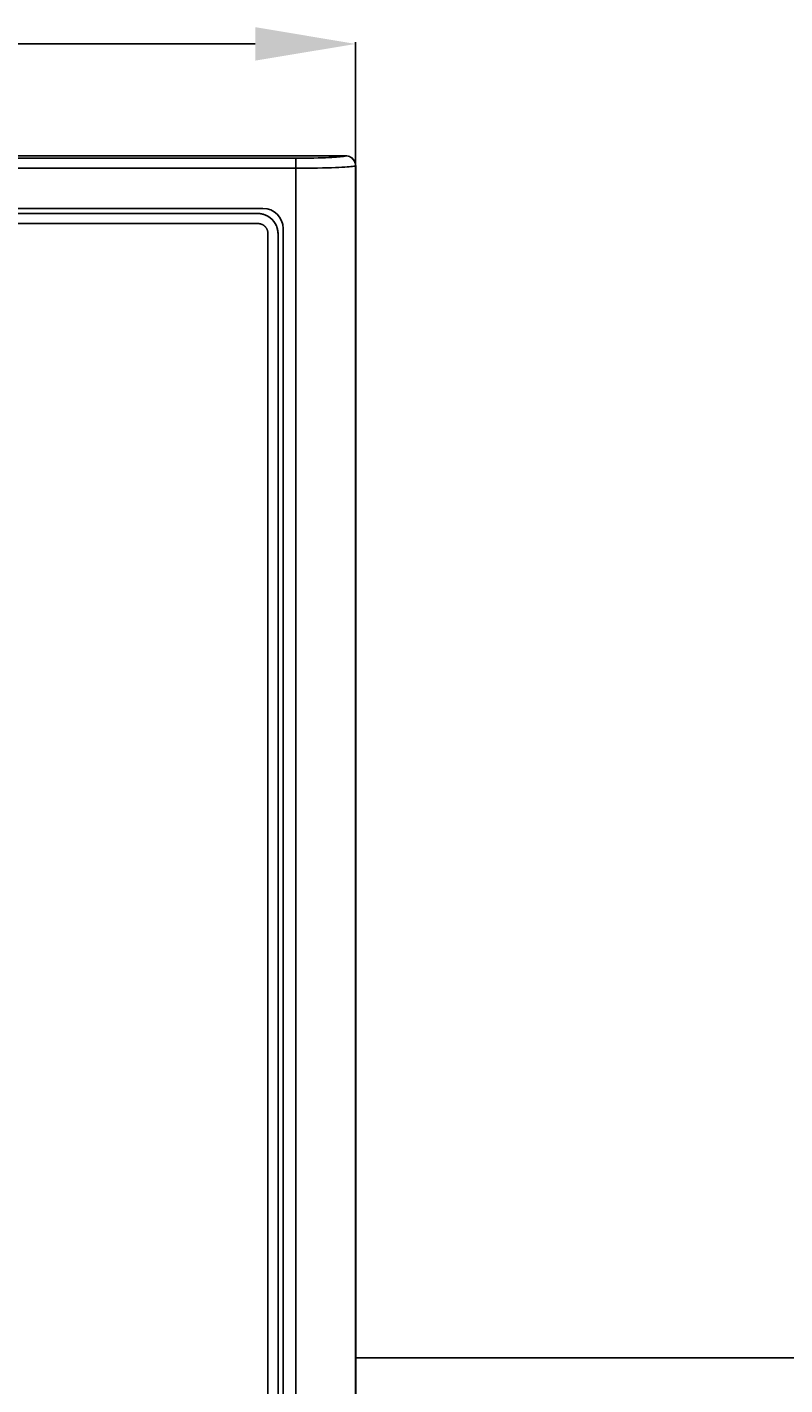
# Model space of a CAD drawing. Extents: x 0 to 1189, y 0 to 841.
# Tile 20 of 125: x 390 to 465, y 396 to 531. Entities that reach past the tile are written whole.
import ezdxf

# ---------------------------------------------------------------- set-up
doc = ezdxf.new("R2010")
doc.units = 0
doc.header["$LTSCALE"] = 65.395
doc.header["$MEASUREMENT"] = 0
doc.header["$PDMODE"] = 3
doc.header["$PDSIZE"] = 0.3125
doc.layers.get('0').update_dxf_attribs({"linetype": 'CONTINUOUS'})
doc.layers.get('Defpoints').update_dxf_attribs({"linetype": 'CONTINUOUS'})
for name, color, linetype in [('03___PRT_ALL_CURVES', 7, 'CONTINUOUS'), ('5_ALL_CURVES', 7, 'CONTINUOUS'), ('7_ALL_FEATURES', 7, 'CONTINUOUS')]:
    doc.layers.add(name, color=color, linetype=linetype)
doc.dimstyles.get("Standard").update_dxf_attribs({"dimtxt": 0.18, "dimasz": 0.18, "dimexe": 0.18, "dimexo": 0.0625, "dimgap": 0.09, "dimtad": 0, "dimtih": 1, "dimtoh": 1, "dimdec": 4, "dimzin": 0, "dimdsep": 46, "dimtxsty": 'Standard', "dimcen": 0.09, "dimadec": 0, "dimazin": 0, "dimtfac": 1, "dimtdec": 4, "dimtofl": 0, "dimtmove": 0, "dimatfit": 3, "dimfxl": 0, "dimtolj": 1, "dimtzin": 0, "dimarcsym": 0})

# ---------------------------------------------------------------- blocks, each defined once
blk = doc.blocks.new('*D14')
at = {"color": 0, "linetype": 'Continuous', "lineweight": -2}
for p, q in [((105.32, 517.5), (105.32, 529.76)), ((115.32, 529.58), (229.71, 529.58)), ((412.7, 529.58), (231, 529.58)), ((422.7, 517.5), (422.7, 529.76))]:
    blk.add_line(p, q, dxfattribs=at)
at = {"color": 0, "linetype": 'Continuous'}
for points in [[(115.32, 531.25), (115.32, 527.92), (105.32, 529.58)], [(412.7, 531.25), (412.7, 527.92), (422.7, 529.58)]]:
    blk.add_solid(points, dxfattribs=at)
at = {"layer": 'Defpoints', "color": 0, "linetype": 'Continuous'}
for p in [(422.7, 529.58), (105.32, 517.44), (422.7, 517.44)]:
    blk.add_point(p, dxfattribs=at)
at = {"color": 0, "linetype": 'Continuous', "insert": (230.36, 529.58), "char_height": 0.18, "attachment_point": 5}
blk.add_mtext('\\A1;317.3810', dxfattribs=at)

msp = doc.modelspace()

# ---------------------------------------------------------------- linework, layer by layer
at = {"layer": '03___PRT_ALL_CURVES', "linetype": 'Continuous'}
msp.add_line((483.35584, 398.74298), (422.69589, 398.74298), dxfattribs=at)
at = {"layer": '5_ALL_CURVES', "linetype": 'Continuous'}
for p, q in [((412.96032, 512.69298), (115.06042, 512.69298)), ((412.96032, 511.69298), (115.06042, 511.69298)), ((413.96032, 279.79308), (413.96032, 510.69298)), ((414.96032, 279.79308), (414.96032, 510.69298))]:
    msp.add_line(p, q, dxfattribs=at)
for points in [[(413.72677, 512.53658), (413.69466, 512.5496), (413.66237, 512.56209), (413.62989, 512.57402), (413.59724, 512.58542), (413.56444, 512.59625), (413.53149, 512.60654), (413.49841, 512.61626), (413.4652, 512.62542), (413.43189, 512.63401), (413.39848, 512.64204), (413.36498, 512.64949), (413.3314, 512.65637), (413.29776, 512.66266), (413.26407, 512.66838), (413.23033, 512.6735), (413.19656, 512.67804), (413.16278, 512.68198), (413.12899, 512.68533), (413.0952, 512.68807), (413.06143, 512.69021), (413.02768, 512.69175), (412.99398, 512.69267), (412.96032, 512.69298)], [(414.37453, 512.10718), (414.3513, 512.13001), (414.32767, 512.15243), (414.30365, 512.17444), (414.27926, 512.19604), (414.2545, 512.21721), (414.22938, 512.23797), (414.20391, 512.25831), (414.1781, 512.27822), (414.15196, 512.2977), (414.1255, 512.31675), (414.09874, 512.33537), (414.07167, 512.35355), (414.0443, 512.37129), (414.01666, 512.38858), (413.98874, 512.40543), (413.96056, 512.42184), (413.93213, 512.43779), (413.90345, 512.45329), (413.87454, 512.46833), (413.8454, 512.48291), (413.81604, 512.49703), (413.78648, 512.51068), (413.75672, 512.52386), (413.72677, 512.53658)], [(412.96032, 511.69298), (412.99098, 511.69247), (413.02171, 511.69094), (413.05247, 511.68842), (413.08323, 511.68489), (413.11395, 511.68039), (413.1446, 511.67492), (413.17515, 511.66848), (413.20556, 511.66109), (413.23579, 511.65276), (413.26581, 511.6435), (413.29559, 511.63332), (413.32508, 511.62223), (413.35427, 511.61025), (413.38311, 511.59737), (413.41156, 511.58361), (413.4396, 511.56899), (413.46718, 511.55351), (413.49428, 511.53718), (413.52086, 511.52002), (413.54688, 511.50203), (413.57231, 511.48322), (413.59711, 511.46361), (413.62126, 511.44321), (413.64471, 511.42202), (413.66743, 511.40005), (413.6894, 511.37733), (413.71058, 511.35388), (413.73099, 511.32973), (413.75059, 511.30493), (413.7694, 511.2795), (413.78739, 511.25348), (413.80455, 511.2269), (413.82087, 511.19981), (413.83635, 511.17222), (413.85097, 511.14419), (413.86473, 511.11574), (413.8776, 511.0869), (413.88959, 511.05772), (413.90067, 511.02822), (413.91085, 510.99845), (413.92011, 510.96843), (413.92844, 510.9382), (413.93583, 510.90779), (413.94226, 510.87725), (413.94774, 510.8466), (413.95224, 510.81588), (413.95576, 510.78512), (413.95829, 510.75436), (413.95981, 510.72364), (413.96032, 510.69298)], [(414.80666, 511.4528), (414.79393, 511.48306), (414.78073, 511.51314), (414.76704, 511.54301), (414.75288, 511.57267), (414.73825, 511.60212), (414.72315, 511.63134), (414.70759, 511.66032), (414.69156, 511.68905), (414.67507, 511.71753), (414.65812, 511.74574), (414.64072, 511.77367), (414.62287, 511.80132), (414.60457, 511.82867), (414.58583, 511.85571), (414.56664, 511.88244), (414.54701, 511.90884), (414.52695, 511.93491), (414.50645, 511.96063), (414.48553, 511.986), (414.46417, 512.011), (414.44239, 512.03563), (414.42019, 512.05988), (414.39757, 512.08373), (414.37453, 512.10718)], [(414.96032, 510.69298), (414.96002, 510.72633), (414.95911, 510.75973), (414.95761, 510.79317), (414.9555, 510.82664), (414.95281, 510.86012), (414.94952, 510.89361), (414.94565, 510.92709), (414.94119, 510.96056), (414.93616, 510.99399), (414.93055, 511.02739), (414.92436, 511.06073), (414.91761, 511.09401), (414.91028, 511.12722), (414.9024, 511.16034), (414.89396, 511.19337), (414.88496, 511.22629), (414.8754, 511.25909), (414.8653, 511.29177), (414.85465, 511.3243), (414.84346, 511.35668), (414.83173, 511.3889), (414.81946, 511.42094), (414.80666, 511.4528)]]:
    msp.add_lwpolyline(points, dxfattribs=at)
at = {"layer": '7_ALL_FEATURES', "linetype": 'Continuous'}
for p, q in [((106.31999, 518.43783), (421.70087, 518.43783)), ((111.29486, 518.20199), (416.72598, 518.20199)), ((416.72598, 272.28396), (416.72598, 518.20199)), ((421.70087, 518.4392), (421.70087, 518.43783)), ((111.29486, 517.20336), (416.72598, 517.20336)), ((422.70092, 517.4392), (422.69589, 517.43919)), ((422.69589, 517.43919), (422.69589, 273.04676)), ((422.70092, 517.4392), (422.70092, 273.04676)), ((114.56042, 513.20171), (413.46032, 513.20171)), ((412.96032, 512.69298), (115.06042, 512.69298)), ((413.46032, 513.20171), (413.46032, 513.19298)), ((415.46905, 511.19298), (415.46032, 511.19298)), ((415.46905, 279.29308), (415.46905, 511.19298)), ((414.96032, 279.79308), (414.96032, 510.69298))]:
    msp.add_line(p, q, dxfattribs=at)
for points in [[(416.72598, 518.20199), (417.19732, 518.20329), (417.65413, 518.20663), (418.09641, 518.21203), (418.52901, 518.2197), (418.94708, 518.22942), (419.33613, 518.24053), (419.69282, 518.25311), (420.02049, 518.26708), (420.31462, 518.28157), (420.57073, 518.29629), (420.7933, 518.31153), (420.99132, 518.3273), (421.16707, 518.3434), (421.31827, 518.36003), (421.44704, 518.37773), (421.55408, 518.39669), (421.63869, 518.41672), (421.70087, 518.43783)], [(421.70087, 518.4392), (421.82807, 518.43108), (421.9542, 518.40658), (422.07657, 518.36594), (422.193, 518.30972), (422.30156, 518.23868), (422.40049, 518.15372), (422.48802, 518.05597), (422.56233, 517.94703), (422.62185, 517.82882), (422.66535, 517.70337), (422.69191, 517.5728), (422.70087, 517.4394)], [(421.70087, 518.43783), (421.83031, 518.42866), (421.95755, 518.40268), (422.08042, 518.36032), (422.19685, 518.3023), (422.30484, 518.22961), (422.40257, 518.14349), (422.48838, 518.0454), (422.5608, 517.937), (422.6186, 517.82015), (422.66081, 517.69682), (422.6867, 517.56911), (422.69584, 517.43919)], [(416.72598, 517.20336), (417.28401, 517.20465), (417.83329, 517.20799), (418.36928, 517.21338), (418.89067, 517.22104), (419.39031, 517.23075), (419.85641, 517.24185), (420.28624, 517.25442), (420.67941, 517.26838), (421.03072, 517.28287), (421.33669, 517.29758), (421.60425, 517.31282), (421.84304, 517.32857), (422.05188, 517.34465), (422.23189, 517.36125), (422.39004, 517.37895), (422.5242, 517.39793), (422.62753, 517.41802), (422.69589, 517.43919)], [(414.96032, 510.69298), (414.93924, 510.9599), (414.88754, 511.21434), (414.80522, 511.45629), (414.69023, 511.68973), (414.54461, 511.91069), (414.37453, 512.10718), (414.17804, 512.27727), (413.95708, 512.42288), (413.72363, 512.53788), (413.48168, 512.6202), (413.22725, 512.6719), (412.96032, 512.69298)]]:
    msp.add_lwpolyline(points, dxfattribs=at)
msp.add_arc((413.46032, 511.19298), 2.00873, 0, 90, dxfattribs=at)

# ---------------------------------------------------------------- dimensions: what is measured, and where the dimension line sits
at = {"linetype": 'Continuous'}
dim = msp.add_linear_dim(base=(422.70092, 529.58485), p1=(105.31992, 517.4392), p2=(422.70092, 517.4392), dimstyle='Standard', override={"dimasz": 10}, dxfattribs=at)
dim.commit()
dim.dimension.update_dxf_attribs({"geometry": '*D14', "text_midpoint": (230.35986, 529.58485), "dimtype": 160})

doc.saveas('drawing.dxf')
